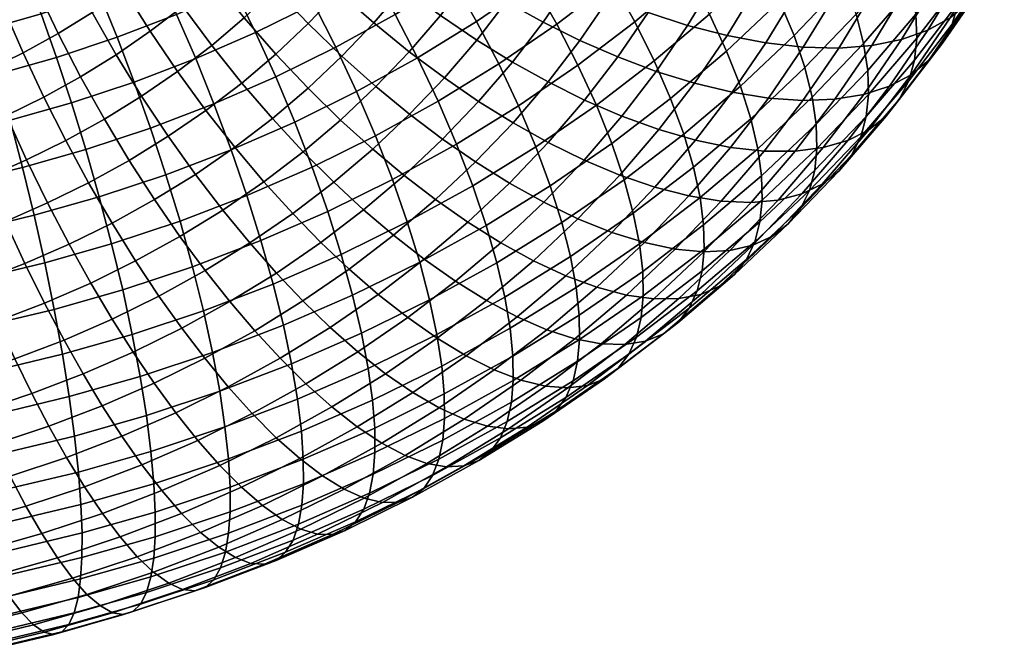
# Model space of a CAD drawing. Extents: x -120 to 2831, y -92 to 75.
# Tile 192 of 256: x 1906 to 1952, y -89 to -59. Entities that reach past the tile are written whole.
import ezdxf

# ---------------------------------------------------------------- set-up
doc = ezdxf.new("R2010")
doc.units = 0
doc.layers.add('GLASS', color=18, linetype='CONTINUOUS')

msp = doc.modelspace()

# ---------------------------------------------------------------- meshes
at = {"layer": 'GLASS'}
mesh = msp.add_polyface(dxfattribs=at)
corners = [(1908.945, -51.374, 52.954), (1910.165, -50.339, 52.277), (1911.13, -52.135, 51.18), (1909.86, -53.211, 51.884), (1908.178, -49.608, 54.194), (1909.356, -48.609, 53.54), (1908.526, -54.23, 52.553), (1910.912, -55.092, 51.007), (1909.518, -56.157, 51.706), (1907.663, -52.353, 53.597), (1906.94, -50.554, 54.815), (1908.061, -57.158, 52.366), (1910.625, -58.102, 51.069), (1909.099, -59.151, 51.76), (1907.131, -55.189, 53.186), (1906.323, -53.275, 54.204), (1905.645, -51.444, 55.402), (1905.105, -49.722, 56.752), (1906.362, -48.857, 56.182), (1907.51, -60.132, 52.41), (1910.226, -61.135, 51.377), (1908.56, -62.164, 52.058), (1906.544, -58.095, 52.986), (1905.679, -56.086, 53.78), (1904.927, -54.136, 54.775), (1904.297, -52.276, 55.953), (1903.795, -50.53, 57.288), (1903.422, -48.918, 58.751), (1904.702, -48.128, 58.228), (1904.971, -58.963, 53.565), (1905.863, -61.041, 53.016), (1904.173, -56.917, 54.334), (1903.479, -54.935, 55.308), (1902.9, -53.048, 56.467), (1902.438, -51.279, 57.787), (1903.381, -59.745, 54.09), (1904.198, -61.86, 53.566), (1902.65, -57.666, 54.836), (1902.016, -55.655, 55.791), (1908.529, -50.601, 93.533), (1910.785, -49.617, 92.869), (1909.771, -48.23, 91.677), (1907.607, -49.173, 92.314), (1909.425, -52.093, 94.565), (1911.772, -51.071, 93.874), (1906.215, -51.486, 94.137), (1905.388, -50.022, 92.893), (1907.019, -53.014, 95.193), (1907.82, -54.639, 96.095), (1910.319, -53.683, 95.443), (1908.638, -56.407, 96.858), (1911.232, -55.414, 96.181), (1903.12, -50.775, 93.413), (1904.548, -48.65, 91.461), (1902.378, -49.37, 91.958), (1903.85, -52.271, 94.679), (1904.56, -53.83, 95.756), (1905.266, -55.487, 96.68), (1905.986, -57.287, 97.465), (1906.712, -59.218, 98.086), (1909.462, -58.305, 97.456), (1907.432, -61.26, 98.519), (1910.28, -60.315, 97.867), (1902.154, -54.514, 96.235), (1901.538, -52.928, 95.139), (1902.768, -56.196, 97.177), (1903.394, -58.023, 97.98), (1904.023, -59.981, 98.621), (1904.648, -62.051, 99.073)]
mesh.append_faces([[corners[k] for k in face] for face in [(0, 1, 2, 3), (4, 5, 1, 0), (6, 3, 7, 8), (9, 0, 3, 6), (10, 4, 0, 9), (11, 8, 12, 13), (14, 6, 8, 11), (15, 9, 6, 14), (16, 10, 9, 15), (17, 18, 10, 16), (19, 13, 20, 21), (22, 11, 13, 19), (23, 14, 11, 22), (24, 15, 14, 23), (25, 16, 15, 24), (26, 17, 16, 25), (27, 28, 17, 26), (29, 22, 19, 30), (31, 23, 22, 29), (32, 24, 23, 31), (33, 25, 24, 32), (34, 26, 25, 33), (35, 29, 30, 36), (37, 31, 29, 35), (38, 32, 31, 37), (39, 40, 41, 42), (43, 44, 40, 39), (45, 39, 42, 46), (47, 43, 39, 45), (48, 49, 43, 47), (50, 51, 49, 48), (52, 46, 53, 54), (55, 45, 46, 52), (56, 47, 45, 55), (57, 48, 47, 56), (58, 50, 48, 57), (59, 60, 50, 58), (61, 62, 60, 59), (63, 56, 55, 64), (65, 57, 56, 63), (66, 58, 57, 65), (67, 59, 58, 66), (68, 61, 59, 67)]])
mesh = msp.add_polyface(dxfattribs=at)
corners = [(1917.488, -54.977, 47.349), (1918.7, -53.565, 46.435), (1920.315, -55.137, 46.03), (1919.044, -56.619, 46.99), (1916.023, -53.279, 47.92), (1917.178, -51.933, 47.048), (1916.192, -56.334, 48.23), (1917.683, -58.042, 47.915), (1914.786, -54.573, 48.76), (1913.492, -52.786, 49.501), (1914.673, -51.551, 48.699), (1916.237, -59.404, 48.802), (1919.235, -59.674, 47.809), (1917.719, -61.102, 48.74), (1914.813, -57.631, 49.076), (1913.472, -55.81, 49.567), (1912.238, -53.968, 50.271), (1917.554, -64.128, 49.811), (1919.232, -62.705, 48.88), (1920.754, -64.194, 49.207), (1919, -65.682, 50.18), (1916.116, -62.461, 49.629), (1914.709, -60.7, 49.649), (1913.357, -58.866, 49.884), (1912.084, -56.987, 50.337), (1910.912, -55.092, 51.007), (1909.86, -53.211, 51.884), (1911.13, -52.135, 51.18), (1914.433, -63.747, 50.473), (1915.791, -65.475, 50.695), (1913.104, -61.926, 50.455), (1911.827, -60.035, 50.651), (1910.625, -58.102, 51.069), (1909.518, -56.157, 51.706), (1911.424, -63.081, 51.216), (1912.672, -64.958, 51.271), (1910.226, -61.135, 51.377), (1909.099, -59.151, 51.76), (1909.676, -64.16, 51.931), (1910.838, -66.089, 52.021), (1917.326, -54.878, 95.14), (1919.849, -53.485, 94.212), (1918.654, -51.759, 93.729), (1916.221, -53.102, 94.624), (1913.762, -54.312, 95.436), (1915.126, -51.455, 93.943), (1912.756, -52.621, 94.725), (1914.776, -56.132, 95.981), (1915.783, -58.065, 96.34), (1918.425, -56.766, 95.469), (1916.768, -60.087, 96.492), (1919.499, -58.744, 95.591), (1917.713, -62.172, 96.424), (1920.53, -60.787, 95.495), (1911.232, -55.414, 96.181), (1910.319, -53.683, 95.443), (1912.152, -57.276, 96.754), (1913.066, -59.249, 97.14), (1913.959, -61.311, 97.319), (1914.815, -63.435, 97.278), (1915.62, -65.588, 97.007), (1918.601, -64.289, 96.129), (1909.462, -58.305, 97.456), (1908.638, -56.407, 96.858), (1910.28, -60.315, 97.867), (1911.079, -62.413, 98.071), (1911.845, -64.572, 98.053), (1912.564, -66.757, 97.804)]
mesh.append_faces([[corners[k] for k in face] for face in [(0, 1, 2, 3), (4, 5, 1, 0), (6, 0, 3, 7), (8, 4, 0, 6), (9, 10, 4, 8), (11, 7, 12, 13), (14, 6, 7, 11), (15, 8, 6, 14), (16, 9, 8, 15), (17, 18, 19, 20), (21, 13, 18, 17), (22, 11, 13, 21), (23, 14, 11, 22), (24, 15, 14, 23), (25, 16, 15, 24), (26, 27, 16, 25), (28, 21, 17, 29), (30, 22, 21, 28), (31, 23, 22, 30), (32, 24, 23, 31), (33, 25, 24, 32), (34, 30, 28, 35), (36, 31, 30, 34), (37, 32, 31, 36), (38, 34, 35, 39), (40, 41, 42, 43), (44, 43, 45, 46), (47, 40, 43, 44), (48, 49, 40, 47), (50, 51, 49, 48), (52, 53, 51, 50), (54, 44, 46, 55), (56, 47, 44, 54), (57, 48, 47, 56), (58, 50, 48, 57), (59, 52, 50, 58), (60, 61, 52, 59), (62, 56, 54, 63), (64, 57, 56, 62), (65, 58, 57, 64), (66, 59, 58, 65), (67, 60, 59, 66)]])
mesh = msp.add_polyface(dxfattribs=at)
corners = [(1926.146, -54.664, 43.672), (1927.209, -52.911, 42.545), (1929.092, -53.957, 42.585), (1927.98, -55.789, 43.763), (1924.32, -53.425, 43.767), (1925.335, -51.751, 42.691), (1926.76, -57.57, 44.911), (1929.797, -56.793, 44.024), (1928.524, -58.651, 45.221), (1924.978, -56.368, 44.77), (1923.205, -55.052, 44.815), (1921.469, -53.634, 45.059), (1922.532, -52.082, 44.059), (1927.142, -60.451, 46.384), (1930.248, -59.605, 45.682), (1928.811, -61.477, 46.891), (1925.434, -59.296, 46.025), (1923.71, -58.019, 45.836), (1921.995, -56.628, 45.834), (1920.315, -55.137, 46.03), (1918.7, -53.565, 46.435), (1919.8, -52.132, 45.509), (1925.62, -62.224, 47.532), (1927.228, -63.322, 48.086), (1923.975, -60.997, 47.127), (1922.314, -59.646, 46.89), (1920.661, -58.182, 46.84), (1919.044, -56.619, 46.99), (1923.992, -63.928, 48.639), (1925.534, -65.094, 49.237), (1922.414, -62.631, 48.189), (1920.82, -61.209, 47.906), (1919.235, -59.674, 47.809), (1917.683, -58.042, 47.915), (1925.534, -65.094, 49.237), (1927.228, -63.322, 48.086), (1928.839, -64.322, 48.793), (1927.08, -66.162, 49.988), (1920.754, -64.194, 49.207), (1922.261, -65.558, 49.701), (1919.232, -62.705, 48.88), (1917.719, -61.102, 48.74), (1924.805, -55.645, 93.532), (1927.307, -53.925, 92.398), (1925.978, -52.104, 92.379), (1923.558, -53.768, 93.477), (1926.003, -57.59, 93.371), (1928.584, -55.816, 92.201), (1927.13, -59.575, 92.987), (1929.786, -57.749, 91.784), (1921.038, -55.323, 94.507), (1922.283, -51.983, 93.217), (1919.849, -53.485, 94.212), (1922.2, -57.253, 94.598), (1923.316, -59.249, 94.47), (1924.366, -61.281, 94.118), (1925.332, -63.318, 93.542), (1928.168, -61.567, 92.382), (1926.197, -65.327, 92.749), (1929.098, -63.536, 91.562), (1918.425, -56.766, 95.469), (1917.326, -54.878, 95.14), (1919.499, -58.744, 95.591), (1920.53, -60.787, 95.495), (1921.5, -62.864, 95.173), (1922.391, -64.941, 94.624), (1923.19, -66.987, 93.855), (1918.601, -64.289, 96.129), (1917.713, -62.172, 96.424), (1919.418, -66.404, 95.605)]
mesh.append_faces([[corners[k] for k in face] for face in [(0, 1, 2, 3), (4, 5, 1, 0), (6, 3, 7, 8), (9, 0, 3, 6), (10, 4, 0, 9), (11, 12, 4, 10), (13, 8, 14, 15), (16, 6, 8, 13), (17, 9, 6, 16), (18, 10, 9, 17), (19, 11, 10, 18), (20, 21, 11, 19), (22, 13, 15, 23), (24, 16, 13, 22), (25, 17, 16, 24), (26, 18, 17, 25), (27, 19, 18, 26), (28, 22, 23, 29), (30, 24, 22, 28), (31, 25, 24, 30), (32, 26, 25, 31), (33, 27, 26, 32), (34, 35, 36, 37), (38, 30, 28, 39), (40, 31, 30, 38), (41, 32, 31, 40), (42, 43, 44, 45), (46, 47, 43, 42), (48, 49, 47, 46), (50, 45, 51, 52), (53, 42, 45, 50), (54, 46, 42, 53), (55, 48, 46, 54), (56, 57, 48, 55), (58, 59, 57, 56), (60, 50, 52, 61), (62, 53, 50, 60), (63, 54, 53, 62), (64, 55, 54, 63), (65, 56, 55, 64), (66, 58, 56, 65), (67, 64, 63, 68), (69, 65, 64, 67)]])
mesh = msp.add_polyface(dxfattribs=at)
corners = [(1949.336, -59.402, 59.566), (1951.001, -56.659, 57.803), (1951.877, -55.912, 59.741), (1950.191, -58.691, 61.527), (1948.289, -59.983, 57.614), (1949.928, -57.283, 55.878), (1947.059, -60.419, 55.702), (1948.666, -57.771, 54), (1945.662, -60.7, 53.864), (1947.233, -58.111, 52.199), (1944.117, -60.821, 52.127), (1945.649, -58.297, 50.505), (1942.452, -60.78, 50.521), (1943.94, -58.327, 48.944), (1940.694, -60.582, 49.066), (1942.137, -58.204, 47.537), (1938.876, -60.236, 47.779), (1940.272, -57.936, 46.3), (1937.026, -59.756, 46.671), (1938.374, -57.535, 45.243), (1949.438, -59.698, 67.13), (1951.318, -56.952, 65.361), (1951.603, -55.963, 67.182), (1949.715, -58.72, 68.958), (1948.982, -60.596, 65.226), (1950.851, -57.868, 63.468), (1948.34, -61.393, 63.268), (1947.509, -62.069, 61.285), (1946.491, -62.607, 59.305), (1945.296, -62.994, 57.361), (1943.937, -63.217, 55.485), (1942.436, -63.274, 53.708), (1940.818, -63.165, 52.057), (1939.111, -62.894, 50.555), (1937.344, -62.473, 49.22), (1947.731, -59.234, 74.103), (1949.782, -56.563, 72.377), (1949.573, -55.329, 74.054), (1947.53, -57.99, 75.773), (1947.772, -60.356, 72.419), (1949.826, -57.682, 70.692), (1947.664, -61.391, 70.683), (1947.394, -62.359, 68.849), (1946.952, -63.239, 66.933), (1946.33, -64.011, 64.959), (1945.524, -64.654, 62.954), (1944.538, -65.151, 60.948), (1945.28, -60.612, 77.471), (1947.157, -56.633, 77.404), (1944.923, -59.238, 79.091), (1945.473, -61.866, 75.807), (1945.511, -62.991, 74.126), (1945.406, -64.023, 72.388), (1945.145, -64.981, 70.547), (1942.022, -60.232, 82.247), (1944.391, -57.753, 80.637), (1943.682, -56.174, 82.081), (1941.343, -58.621, 83.671), (1942.531, -61.74, 80.716), (1942.873, -63.131, 79.108), (1943.056, -64.394, 77.45), (1943.092, -65.523, 75.771), (1938.858, -60.961, 85.196), (1940.495, -56.928, 84.959), (1938.049, -59.231, 86.46), (1939.505, -62.602, 83.792), (1939.989, -64.134, 82.276), (1940.314, -65.541, 80.678), (1936.845, -64.858, 85.268), (1936.231, -63.189, 86.653)]
mesh.append_faces([[corners[k] for k in face] for face in [(0, 1, 2, 3), (4, 5, 1, 0), (6, 7, 5, 4), (8, 9, 7, 6), (10, 11, 9, 8), (12, 13, 11, 10), (14, 15, 13, 12), (16, 17, 15, 14), (18, 19, 17, 16), (20, 21, 22, 23), (24, 25, 21, 20), (26, 3, 25, 24), (27, 0, 3, 26), (28, 4, 0, 27), (29, 6, 4, 28), (30, 8, 6, 29), (31, 10, 8, 30), (32, 12, 10, 31), (33, 14, 12, 32), (34, 16, 14, 33), (35, 36, 37, 38), (39, 40, 36, 35), (41, 23, 40, 39), (42, 20, 23, 41), (43, 24, 20, 42), (44, 26, 24, 43), (45, 27, 26, 44), (46, 28, 27, 45), (47, 38, 48, 49), (50, 35, 38, 47), (51, 39, 35, 50), (52, 41, 39, 51), (53, 42, 41, 52), (54, 55, 56, 57), (58, 49, 55, 54), (59, 47, 49, 58), (60, 50, 47, 59), (61, 51, 50, 60), (62, 57, 63, 64), (65, 54, 57, 62), (66, 58, 54, 65), (67, 59, 58, 66), (68, 65, 62, 69)]])
mesh = msp.add_polyface(dxfattribs=at)
corners = [(1935.176, -59.157, 45.746), (1936.475, -57.015, 44.37), (1938.374, -57.535, 45.243), (1937.026, -59.756, 46.671), (1933.35, -58.456, 45.004), (1934.602, -56.393, 43.677), (1928.524, -58.651, 45.221), (1929.797, -56.793, 44.024), (1931.572, -57.673, 44.437), (1930.248, -59.605, 45.682), (1935.547, -61.916, 48.063), (1938.876, -60.236, 47.779), (1937.344, -62.473, 49.22), (1933.749, -61.239, 47.088), (1931.975, -60.462, 46.296), (1930.248, -59.605, 45.682), (1931.572, -57.673, 44.437), (1933.94, -64.008, 49.414), (1935.679, -64.64, 50.62), (1932.199, -63.257, 48.392), (1930.482, -62.406, 47.552), (1928.811, -61.477, 46.891), (1933.847, -66.776, 52.003), (1937.39, -65.134, 52.003), (1935.496, -67.342, 53.433), (1932.171, -66.07, 50.75), (1930.493, -65.245, 49.68), (1928.839, -64.322, 48.793), (1927.228, -63.322, 48.086), (1934.999, -69.941, 56.446), (1937.09, -67.753, 55.025), (1938.6, -67.995, 56.762), (1936.449, -70.246, 58.224), (1933.469, -69.463, 54.81), (1931.886, -68.828, 53.336), (1930.277, -68.052, 52.037), (1928.667, -67.156, 50.921), (1927.08, -66.162, 49.988), (1929.802, -70.79, 54.615), (1931.314, -71.492, 56.133), (1928.265, -69.947, 53.272), (1934.549, -59.586, 88.963), (1937.084, -57.436, 87.557), (1935.976, -55.602, 88.465), (1933.498, -57.705, 89.84), (1935.464, -61.423, 87.893), (1938.049, -59.231, 86.46), (1936.231, -63.189, 86.653), (1938.858, -60.961, 85.196), (1930.892, -59.695, 91.147), (1932.325, -55.809, 90.51), (1929.786, -57.749, 91.784), (1931.885, -61.621, 90.299), (1932.748, -63.498, 89.256), (1933.471, -65.297, 88.038), (1934.049, -66.994, 86.67), (1936.845, -64.858, 85.268), (1934.48, -68.568, 85.182), (1937.303, -66.412, 83.766), (1934.768, -70.005, 83.603), (1937.61, -67.834, 82.178), (1934.92, -71.294, 81.963), (1937.773, -69.115, 80.532), (1928.168, -61.567, 92.382), (1927.13, -59.575, 92.987), (1929.098, -63.536, 91.562), (1929.907, -65.451, 90.543), (1930.584, -67.282, 89.346), (1931.125, -69.004, 87.995), (1931.528, -70.598, 86.52), (1927.579, -69.137, 90.575), (1926.949, -67.276, 91.753), (1928.081, -70.883, 89.24)]
mesh.append_faces([[corners[k] for k in face] for face in [(0, 1, 2, 3), (4, 5, 1, 0), (6, 7, 8, 9), (10, 3, 11, 12), (13, 0, 3, 10), (14, 4, 0, 13), (15, 16, 4, 14), (17, 10, 12, 18), (19, 13, 10, 17), (20, 14, 13, 19), (21, 15, 14, 20), (22, 18, 23, 24), (25, 17, 18, 22), (26, 19, 17, 25), (27, 20, 19, 26), (28, 21, 20, 27), (29, 30, 31, 32), (33, 24, 30, 29), (34, 22, 24, 33), (35, 25, 22, 34), (36, 26, 25, 35), (37, 27, 26, 36), (38, 34, 33, 39), (40, 35, 34, 38), (41, 42, 43, 44), (45, 46, 42, 41), (47, 48, 46, 45), (49, 44, 50, 51), (52, 41, 44, 49), (53, 45, 41, 52), (54, 47, 45, 53), (55, 56, 47, 54), (57, 58, 56, 55), (59, 60, 58, 57), (61, 62, 60, 59), (63, 49, 51, 64), (65, 52, 49, 63), (66, 53, 52, 65), (67, 54, 53, 66), (68, 55, 54, 67), (69, 57, 55, 68), (70, 67, 66, 71), (72, 68, 67, 70)]])
mesh = msp.add_polyface(dxfattribs=at)
corners = [(1908.56, -62.164, 52.058), (1910.226, -61.135, 51.377), (1911.424, -63.081, 51.216), (1909.676, -64.16, 51.931), (1907.864, -65.16, 52.598), (1910.838, -66.089, 52.021), (1908.938, -67.139, 52.72), (1906.833, -63.118, 52.694), (1905.863, -61.041, 53.016), (1907.51, -60.132, 52.41), (1907.016, -68.084, 53.354), (1910.036, -69.027, 53.049), (1908.023, -70.016, 53.713), (1906.031, -66.062, 53.202), (1905.086, -63.977, 53.27), (1904.198, -61.86, 53.566), (1905.039, -68.945, 53.937), (1905.953, -70.919, 54.323), (1904.146, -66.883, 53.757), (1903.29, -64.759, 53.799), (1902.484, -62.607, 54.07), (1901.745, -60.458, 54.572), (1903.381, -59.745, 54.09), (1902.214, -67.622, 54.262), (1903.012, -69.721, 54.466), (1901.448, -65.464, 54.28), (1900.728, -63.279, 54.528), (1900.068, -61.1, 55.009), (1900.238, -68.278, 54.714), (1900.941, -70.408, 54.94), (1899.565, -66.089, 54.711), (1898.933, -63.874, 54.94), (1898.354, -61.669, 55.402), (1908.135, -63.39, 98.745), (1911.079, -62.413, 98.071), (1910.28, -60.315, 97.867), (1907.432, -61.26, 98.519), (1908.808, -65.579, 98.748), (1911.845, -64.572, 98.053), (1898.306, -68.827, 55.098), (1898.915, -70.984, 55.343), (1897.724, -66.612, 55.077), (1897.178, -64.373, 55.289), (1896.678, -62.145, 55.735), (1905.256, -64.208, 99.318), (1904.648, -62.051, 99.073), (1905.839, -66.423, 99.339), (1906.385, -68.662, 99.127), (1909.44, -67.794, 98.52), (1906.885, -70.89, 98.681), (1910.019, -70, 98.058), (1896.344, -69.295, 55.432), (1896.858, -71.475, 55.693), (1901.82, -62.727, 99.555), (1904.023, -59.981, 98.621), (1901.292, -60.634, 99.086), (1902.333, -64.906, 99.815), (1902.823, -67.143, 99.852), (1903.283, -69.403, 99.655), (1898.955, -63.285, 99.963), (1898.526, -61.173, 99.48), (1899.371, -65.484, 100.238), (1899.769, -67.739, 100.288), (1900.14, -70.016, 100.104), (1896.378, -65.939, 100.584), (1896.06, -63.726, 100.298), (1896.682, -68.208, 100.645), (1896.964, -70.499, 100.471)]
mesh.append_faces([[corners[k] for k in face] for face in [(0, 1, 2, 3), (4, 3, 5, 6), (7, 0, 3, 4), (8, 9, 0, 7), (10, 6, 11, 12), (13, 4, 6, 10), (14, 7, 4, 13), (15, 8, 7, 14), (16, 10, 12, 17), (18, 13, 10, 16), (19, 14, 13, 18), (20, 15, 14, 19), (21, 22, 15, 20), (23, 18, 16, 24), (25, 19, 18, 23), (26, 20, 19, 25), (27, 21, 20, 26), (28, 23, 24, 29), (30, 25, 23, 28), (31, 26, 25, 30), (32, 27, 26, 31), (33, 34, 35, 36), (37, 38, 34, 33), (39, 28, 29, 40), (41, 30, 28, 39), (42, 31, 30, 41), (43, 32, 31, 42), (44, 33, 36, 45), (46, 37, 33, 44), (47, 48, 37, 46), (49, 50, 48, 47), (51, 39, 40, 52), (53, 45, 54, 55), (56, 44, 45, 53), (57, 46, 44, 56), (58, 47, 46, 57), (59, 53, 55, 60), (61, 56, 53, 59), (62, 57, 56, 61), (63, 58, 57, 62), (64, 61, 59, 65), (66, 62, 61, 64), (67, 63, 62, 66)]])
mesh = msp.add_polyface(dxfattribs=at)
corners = [(1943.38, -65.488, 58.973), (1945.296, -62.994, 57.361), (1946.491, -62.607, 59.305), (1944.538, -65.151, 60.948), (1942.064, -65.657, 57.061), (1943.937, -63.217, 55.485), (1940.61, -65.652, 55.244), (1942.436, -63.274, 53.708), (1939.043, -65.476, 53.55), (1940.818, -63.165, 52.057), (1937.39, -65.134, 52.003), (1939.111, -62.894, 50.555), (1935.679, -64.64, 50.62), (1937.344, -62.473, 49.22), (1944.718, -65.844, 68.62), (1946.952, -63.239, 66.933), (1947.394, -62.359, 68.849), (1945.145, -64.981, 70.547), (1944.117, -66.59, 66.63), (1946.33, -64.011, 64.959), (1943.339, -67.201, 64.604), (1945.524, -64.654, 62.954), (1942.388, -67.657, 62.571), (1941.271, -67.947, 60.565), (1940.002, -68.06, 58.618), (1938.6, -67.995, 56.762), (1937.09, -67.753, 55.025), (1935.496, -67.342, 53.433), (1942.989, -66.551, 74.031), (1945.406, -64.023, 72.388), (1945.511, -62.991, 74.126), (1943.092, -65.523, 75.771), (1942.737, -67.5, 72.183), (1942.326, -68.346, 70.246), (1941.748, -69.069, 68.24), (1941.001, -69.647, 66.193), (1940.087, -70.065, 64.135), (1939.013, -70.308, 62.099), (1937.795, -70.369, 60.118), (1936.449, -70.246, 58.224), (1940.487, -66.813, 79.026), (1943.056, -64.394, 77.45), (1942.873, -63.131, 79.108), (1940.314, -65.541, 80.678), (1940.52, -67.945, 77.349), (1940.42, -68.97, 75.607), (1940.178, -69.909, 73.754), (1939.784, -70.74, 71.806), (1939.23, -71.439, 69.785), (1938.515, -71.988, 67.718), (1937.64, -72.368, 65.636), (1936.614, -72.568, 63.572), (1937.303, -66.412, 83.766), (1939.989, -64.134, 82.276), (1939.505, -62.602, 83.792), (1936.845, -64.858, 85.268), (1937.61, -67.834, 82.178), (1937.773, -69.115, 80.532), (1937.802, -70.249, 78.856), (1937.706, -71.272, 77.113), (1937.474, -72.202, 75.253), (1937.098, -73.018, 73.295), (1936.57, -73.696, 71.261), (1935.889, -74.215, 69.175)]
mesh.append_faces([[corners[k] for k in face] for face in [(0, 1, 2, 3), (4, 5, 1, 0), (6, 7, 5, 4), (8, 9, 7, 6), (10, 11, 9, 8), (12, 13, 11, 10), (14, 15, 16, 17), (18, 19, 15, 14), (20, 21, 19, 18), (22, 3, 21, 20), (23, 0, 3, 22), (24, 4, 0, 23), (25, 6, 4, 24), (26, 8, 6, 25), (27, 10, 8, 26), (28, 29, 30, 31), (32, 17, 29, 28), (33, 14, 17, 32), (34, 18, 14, 33), (35, 20, 18, 34), (36, 22, 20, 35), (37, 23, 22, 36), (38, 24, 23, 37), (39, 25, 24, 38), (40, 41, 42, 43), (44, 31, 41, 40), (45, 28, 31, 44), (46, 32, 28, 45), (47, 33, 32, 46), (48, 34, 33, 47), (49, 35, 34, 48), (50, 36, 35, 49), (51, 37, 36, 50), (52, 53, 54, 55), (56, 43, 53, 52), (57, 40, 43, 56), (58, 44, 40, 57), (59, 45, 44, 58), (60, 46, 45, 59), (61, 47, 46, 60), (62, 48, 47, 61), (63, 49, 48, 62)]])
mesh = msp.add_polyface(dxfattribs=at)
corners = [(1922.261, -65.558, 49.701), (1923.992, -63.928, 48.639), (1925.534, -65.094, 49.237), (1923.734, -66.789, 50.342), (1926.727, -68.983, 52.111), (1928.667, -67.156, 50.921), (1930.277, -68.052, 52.037), (1928.265, -69.947, 53.272), (1925.21, -67.923, 51.136), (1927.08, -66.162, 49.988), (1923.734, -66.789, 50.342), (1925.534, -65.094, 49.237), (1920.432, -67.109, 50.716), (1921.832, -68.402, 51.397), (1919, -65.682, 50.18), (1920.754, -64.194, 49.207), (1926.138, -71.75, 54.452), (1929.802, -70.79, 54.615), (1927.599, -72.658, 55.837), (1924.676, -70.722, 53.249), (1923.235, -69.598, 52.231), (1921.832, -68.402, 51.397), (1918.51, -68.578, 51.68), (1919.833, -69.93, 52.399), (1926.645, -75.251, 58.596), (1929.037, -73.423, 57.395), (1930.428, -74.025, 59.113), (1927.96, -75.91, 60.351), (1925.285, -74.426, 56.998), (1923.903, -73.457, 55.573), (1922.521, -72.369, 54.33), (1921.159, -71.184, 53.273), (1919.833, -69.93, 52.399), (1925.379, -77.685, 61.52), (1929.207, -76.388, 62.241), (1926.552, -78.213, 63.444), (1924.142, -76.971, 59.73), (1922.864, -76.09, 58.095), (1921.566, -75.064, 56.632), (1920.267, -73.918, 55.351), (1918.987, -72.677, 54.257), (1926.949, -67.276, 91.753), (1929.907, -65.451, 90.543), (1929.098, -63.536, 91.562), (1926.197, -65.327, 92.749), (1920.344, -77.645, 59.125), (1921.537, -78.579, 60.795), (1919.132, -76.566, 57.627), (1923.883, -68.969, 92.881), (1923.19, -66.987, 93.855), (1924.463, -70.857, 91.722), (1927.579, -69.137, 90.575), (1924.925, -72.625, 90.402), (1928.081, -70.883, 89.24), (1925.268, -74.254, 88.95), (1928.454, -72.495, 87.777), (1925.494, -75.728, 87.396), (1928.702, -73.957, 86.215), (1925.611, -77.039, 85.77), (1928.831, -75.261, 84.585), (1925.626, -78.183, 84.1), (1928.85, -76.403, 82.914), (1920.149, -68.483, 94.858), (1922.391, -64.941, 94.624), (1919.418, -66.404, 95.605), (1920.783, -70.494, 93.904), (1921.312, -72.406, 92.761), (1921.734, -74.195, 91.454), (1922.046, -75.839, 90.012), (1922.251, -77.323, 88.466), (1922.355, -78.64, 86.844), (1918.451, -75.625, 92.421), (1918.072, -73.818, 93.715), (1918.732, -77.283, 90.988), (1918.915, -78.777, 89.448)]
mesh.append_faces([[corners[k] for k in face] for face in [(0, 1, 2, 3), (4, 5, 6, 7), (8, 9, 5, 4), (10, 11, 9, 8), (12, 0, 3, 13), (14, 15, 0, 12), (16, 7, 17, 18), (19, 4, 7, 16), (20, 8, 4, 19), (21, 10, 8, 20), (22, 12, 13, 23), (24, 25, 26, 27), (28, 18, 25, 24), (29, 16, 18, 28), (30, 19, 16, 29), (31, 20, 19, 30), (32, 21, 20, 31), (33, 27, 34, 35), (36, 24, 27, 33), (37, 28, 24, 36), (38, 29, 28, 37), (39, 30, 29, 38), (40, 31, 30, 39), (41, 42, 43, 44), (45, 37, 36, 46), (47, 38, 37, 45), (48, 41, 44, 49), (50, 51, 41, 48), (52, 53, 51, 50), (54, 55, 53, 52), (56, 57, 55, 54), (58, 59, 57, 56), (60, 61, 59, 58), (62, 49, 63, 64), (65, 48, 49, 62), (66, 50, 48, 65), (67, 52, 50, 66), (68, 54, 52, 67), (69, 56, 54, 68), (70, 58, 56, 69), (71, 67, 66, 72), (73, 68, 67, 71), (74, 69, 68, 73)]])
mesh = msp.add_polyface(dxfattribs=at)
corners = [(1917.156, -67.09, 51.104), (1919, -65.682, 50.18), (1920.432, -67.109, 50.716), (1918.51, -68.578, 51.68), (1915.791, -65.475, 50.695), (1917.554, -64.128, 49.811), (1916.499, -69.959, 52.591), (1919.833, -69.93, 52.399), (1917.742, -71.367, 53.347), (1915.229, -68.415, 51.978), (1913.947, -66.743, 51.531), (1912.672, -64.958, 51.271), (1914.433, -63.747, 50.473), (1917.742, -71.367, 53.347), (1919.833, -69.93, 52.399), (1921.159, -71.184, 53.273), (1918.987, -72.677, 54.257), (1914.406, -71.251, 53.447), (1915.565, -72.71, 54.237), (1913.222, -69.653, 52.799), (1912.027, -67.928, 52.317), (1910.838, -66.089, 52.021), (1917.921, -75.366, 56.311), (1920.267, -73.918, 55.351), (1921.566, -75.064, 56.632), (1919.132, -76.566, 57.627), (1916.727, -74.072, 55.181), (1915.565, -72.71, 54.237), (1912.236, -72.449, 54.246), (1913.308, -73.956, 55.068), (1911.141, -70.802, 53.565), (1910.036, -69.027, 53.049), (1908.938, -67.139, 52.72), (1915.488, -76.709, 57.206), (1916.609, -77.959, 58.555), (1914.383, -75.366, 56.044), (1913.308, -73.956, 55.068), (1910.043, -73.528, 54.969), (1911.026, -75.078, 55.82), (1909.037, -71.837, 54.259), (1912.013, -76.531, 56.825), (1913.028, -77.919, 58.017), (1911.026, -75.078, 55.82), (1916.36, -67.736, 96.505), (1919.418, -66.404, 95.605), (1918.601, -64.289, 96.129), (1915.62, -65.588, 97.007), (1917.021, -69.846, 95.78), (1920.149, -68.483, 94.858), (1917.594, -71.883, 94.843), (1920.783, -70.494, 93.904), (1918.072, -73.818, 93.715), (1921.312, -72.406, 92.761), (1908.679, -76.101, 56.512), (1909.576, -77.593, 57.543), (1913.224, -68.936, 97.324), (1912.564, -66.757, 97.804), (1913.814, -71.073, 96.617), (1914.324, -73.134, 95.696), (1914.75, -75.09, 94.582), (1915.086, -76.912, 93.299), (1918.451, -75.625, 92.421), (1915.334, -78.583, 91.875), (1918.732, -77.283, 90.988), (1909.44, -67.794, 98.52), (1911.845, -64.572, 98.053), (1908.808, -65.579, 98.748), (1910.019, -70, 98.058), (1910.536, -72.161, 97.367), (1910.983, -74.243, 96.462), (1911.354, -76.217, 95.36), (1911.647, -78.054, 94.087)]
mesh.append_faces([[corners[k] for k in face] for face in [(0, 1, 2, 3), (4, 5, 1, 0), (6, 3, 7, 8), (9, 0, 3, 6), (10, 4, 0, 9), (11, 12, 4, 10), (13, 14, 15, 16), (17, 6, 8, 18), (19, 9, 6, 17), (20, 10, 9, 19), (21, 11, 10, 20), (22, 23, 24, 25), (26, 16, 23, 22), (27, 13, 16, 26), (28, 17, 18, 29), (30, 19, 17, 28), (31, 20, 19, 30), (32, 21, 20, 31), (33, 22, 25, 34), (35, 26, 22, 33), (36, 27, 26, 35), (37, 28, 29, 38), (39, 30, 28, 37), (40, 35, 33, 41), (42, 36, 35, 40), (43, 44, 45, 46), (47, 48, 44, 43), (49, 50, 48, 47), (51, 52, 50, 49), (53, 42, 40, 54), (55, 43, 46, 56), (57, 47, 43, 55), (58, 49, 47, 57), (59, 51, 49, 58), (60, 61, 51, 59), (62, 63, 61, 60), (64, 56, 65, 66), (67, 55, 56, 64), (68, 57, 55, 67), (69, 58, 57, 68), (70, 59, 58, 69), (71, 60, 59, 70)]])
mesh = msp.add_polyface(dxfattribs=at)
corners = [(1908.023, -70.016, 53.713), (1910.036, -69.027, 53.049), (1911.141, -70.802, 53.565), (1909.037, -71.837, 54.259), (1907.786, -74.511, 55.634), (1910.043, -73.528, 54.969), (1911.026, -75.078, 55.82), (1908.679, -76.101, 56.512), (1906.873, -72.78, 54.896), (1905.953, -70.919, 54.323), (1905.472, -75.397, 56.238), (1906.273, -77.022, 57.14), (1904.655, -73.629, 55.475), (1903.831, -71.731, 54.877), (1903.012, -69.721, 54.466), (1905.039, -68.945, 53.937), (1907.077, -78.55, 58.195), (1909.576, -77.593, 57.543), (1910.498, -79.021, 58.763), (1907.904, -80.014, 59.44), (1906.273, -77.022, 57.14), (1908.679, -76.101, 56.512), (1903.108, -76.182, 56.779), (1903.814, -77.838, 57.703), (1902.387, -74.381, 55.994), (1901.661, -72.451, 55.373), (1900.941, -70.408, 54.94), (1903.814, -77.838, 57.703), (1904.523, -79.397, 58.78), (1900.795, -76.839, 57.239), (1901.408, -78.521, 58.181), (1900.169, -75.011, 56.435), (1899.539, -73.053, 55.795), (1898.915, -70.984, 55.343), (1907.331, -73.072, 98.004), (1910.536, -72.161, 97.367), (1910.019, -70, 98.058), (1906.885, -70.89, 98.681), (1907.715, -75.172, 97.111), (1910.983, -74.243, 96.462), (1908.033, -77.16, 96.02), (1911.354, -76.217, 95.36), (1908.283, -79.01, 94.756), (1911.647, -78.054, 94.087), (1901.408, -78.521, 58.181), (1902.025, -80.107, 59.277), (1898.446, -77.4, 57.639), (1898.966, -79.105, 58.597), (1897.917, -75.549, 56.819), (1897.385, -73.568, 56.162), (1896.858, -71.475, 55.693), (1903.702, -71.65, 99.223), (1906.385, -68.662, 99.127), (1903.283, -69.403, 99.655), (1904.075, -73.849, 98.559), (1904.396, -75.965, 97.676), (1904.66, -77.966, 96.595), (1904.867, -79.826, 95.337), (1896.067, -77.863, 57.978), (1896.491, -79.587, 58.95), (1900.478, -72.279, 99.683), (1900.14, -70.016, 100.104), (1900.777, -74.492, 99.029), (1901.033, -76.62, 98.156), (1901.243, -78.632, 97.082), (1897.219, -72.775, 100.059), (1896.964, -70.499, 100.471), (1897.445, -74.999, 99.414), (1897.636, -77.137, 98.549), (1897.791, -79.157, 97.481)]
mesh.append_faces([[corners[k] for k in face] for face in [(0, 1, 2, 3), (4, 5, 6, 7), (8, 3, 5, 4), (9, 0, 3, 8), (10, 4, 7, 11), (12, 8, 4, 10), (13, 9, 8, 12), (14, 15, 9, 13), (16, 17, 18, 19), (20, 21, 17, 16), (22, 10, 11, 23), (24, 12, 10, 22), (25, 13, 12, 24), (26, 14, 13, 25), (27, 20, 16, 28), (29, 22, 23, 30), (31, 24, 22, 29), (32, 25, 24, 31), (33, 26, 25, 32), (34, 35, 36, 37), (38, 39, 35, 34), (40, 41, 39, 38), (42, 43, 41, 40), (44, 27, 28, 45), (46, 29, 30, 47), (48, 31, 29, 46), (49, 32, 31, 48), (50, 33, 32, 49), (51, 37, 52, 53), (54, 34, 37, 51), (55, 38, 34, 54), (56, 40, 38, 55), (57, 42, 40, 56), (58, 46, 47, 59), (60, 51, 53, 61), (62, 54, 51, 60), (63, 55, 54, 62), (64, 56, 55, 63), (65, 60, 61, 66), (67, 62, 60, 65), (68, 63, 62, 67), (69, 64, 63, 68)]])
mesh = msp.add_polyface(dxfattribs=at)
corners = [(1935.449, -72.578, 61.558), (1937.795, -70.369, 60.118), (1939.013, -70.308, 62.099), (1936.614, -72.568, 63.572), (1934.162, -72.399, 59.627), (1936.449, -70.246, 58.224), (1932.776, -72.033, 57.81), (1934.999, -69.941, 56.446), (1931.314, -71.492, 56.133), (1933.469, -69.463, 54.81), (1935.056, -74.56, 67.07), (1937.64, -72.368, 65.636), (1938.515, -71.988, 67.718), (1935.889, -74.215, 69.175), (1934.079, -74.718, 64.978), (1932.97, -74.681, 62.932), (1931.746, -74.448, 60.967), (1930.428, -74.025, 59.113), (1929.037, -73.423, 57.395), (1927.599, -72.658, 55.837), (1929.802, -70.79, 54.615), (1934.946, -72.431, 80.289), (1937.802, -70.249, 78.856), (1937.773, -69.115, 80.532), (1934.92, -71.294, 81.963), (1934.853, -73.451, 78.543), (1937.706, -71.272, 77.113), (1934.632, -74.373, 76.679), (1937.474, -72.202, 75.253), (1934.275, -75.174, 74.711), (1937.098, -73.018, 73.295), (1933.774, -75.831, 72.663), (1936.57, -73.696, 71.261), (1933.128, -76.324, 70.56), (1932.339, -76.635, 68.432), (1931.415, -76.753, 66.314), (1930.365, -76.671, 64.239), (1929.207, -76.388, 62.241), (1927.96, -75.91, 60.351), (1931.796, -72.048, 84.95), (1934.768, -70.005, 83.603), (1934.48, -68.568, 85.182), (1931.528, -70.598, 86.52), (1931.937, -73.345, 83.315), (1931.959, -74.484, 81.643), (1931.87, -75.502, 79.895), (1931.66, -76.416, 78.026), (1931.322, -77.204, 76.049), (1930.85, -77.841, 73.988), (1930.241, -78.308, 71.868), (1929.499, -78.588, 69.72), (1928.628, -78.668, 67.577), (1927.641, -78.543, 65.474), (1928.454, -72.495, 87.777), (1931.125, -69.004, 87.995), (1928.081, -70.883, 89.24), (1928.702, -73.957, 86.215), (1928.831, -75.261, 84.585), (1928.85, -76.403, 82.914), (1928.764, -77.419, 81.166), (1928.567, -78.326, 79.291), (1928.249, -79.101, 77.306), (1927.806, -79.72, 75.233), (1927.236, -80.163, 73.097)]
mesh.append_faces([[corners[k] for k in face] for face in [(0, 1, 2, 3), (4, 5, 1, 0), (6, 7, 5, 4), (8, 9, 7, 6), (10, 11, 12, 13), (14, 3, 11, 10), (15, 0, 3, 14), (16, 4, 0, 15), (17, 6, 4, 16), (18, 8, 6, 17), (19, 20, 8, 18), (21, 22, 23, 24), (25, 26, 22, 21), (27, 28, 26, 25), (29, 30, 28, 27), (31, 32, 30, 29), (33, 13, 32, 31), (34, 10, 13, 33), (35, 14, 10, 34), (36, 15, 14, 35), (37, 16, 15, 36), (38, 17, 16, 37), (39, 40, 41, 42), (43, 24, 40, 39), (44, 21, 24, 43), (45, 25, 21, 44), (46, 27, 25, 45), (47, 29, 27, 46), (48, 31, 29, 47), (49, 33, 31, 48), (50, 34, 33, 49), (51, 35, 34, 50), (52, 36, 35, 51), (53, 42, 54, 55), (56, 39, 42, 53), (57, 43, 39, 56), (58, 44, 43, 57), (59, 45, 44, 58), (60, 46, 45, 59), (61, 47, 46, 60), (62, 48, 47, 61), (63, 49, 48, 62)]])
mesh = msp.add_polyface(dxfattribs=at)
corners = [(1915.09, -80.387, 60.958), (1917.731, -79.088, 60.087), (1918.836, -80.07, 61.789), (1916.105, -81.413, 62.69), (1914.059, -79.213, 59.397), (1916.609, -77.959, 58.555), (1913.028, -77.919, 58.017), (1915.488, -76.709, 57.206), (1915.041, -84.226, 67.464), (1918.022, -82.927, 66.586), (1918.891, -83.38, 68.697), (1915.832, -84.712, 69.597), (1914.191, -83.529, 65.427), (1917.089, -82.267, 64.574), (1913.296, -82.637, 63.517), (1912.372, -81.571, 61.758), (1911.435, -80.357, 60.17), (1910.498, -79.021, 58.763), (1909.576, -77.593, 57.543), (1912.013, -76.531, 56.825), (1915.495, -80.086, 90.341), (1918.915, -78.777, 89.448), (1918.732, -77.283, 90.988), (1915.334, -78.583, 91.875), (1915.573, -81.413, 88.726), (1919.007, -80.1, 87.83), (1915.506, -83.571, 85.307), (1918.94, -82.257, 84.411), (1919.013, -81.248, 86.163), (1915.576, -82.563, 87.06), (1915.359, -84.454, 83.416), (1918.779, -83.146, 82.524), (1915.129, -85.189, 81.405), (1918.526, -83.888, 80.518), (1914.812, -85.75, 79.292), (1918.177, -84.462, 78.414), (1914.407, -86.116, 77.105), (1917.729, -84.845, 76.237), (1913.916, -86.272, 74.873), (1917.186, -85.021, 74.02), (1913.344, -86.205, 72.631), (1916.551, -84.978, 71.794), (1912.697, -85.912, 70.416), (1911.985, -85.396, 68.261), (1911.22, -84.666, 66.202), (1910.416, -83.739, 64.269), (1909.586, -82.637, 62.486), (1908.745, -81.386, 60.872), (1911.861, -79.735, 92.671), (1915.086, -76.912, 93.299), (1911.647, -78.054, 94.087), (1911.999, -81.246, 91.141), (1912.064, -82.578, 89.53), (1912.062, -83.729, 87.865), (1911.997, -84.735, 86.11), (1911.863, -85.615, 84.217), (1911.656, -86.341, 82.2), (1911.372, -86.891, 80.08), (1911.011, -87.243, 77.882), (1910.575, -87.381, 75.638), (1910.066, -87.293, 73.382), (1909.492, -86.976, 71.15), (1908.861, -86.433, 68.977), (1908.58, -82.217, 91.821), (1908.465, -80.7, 93.346), (1908.632, -83.553, 90.212), (1908.626, -84.705, 88.548), (1908.565, -85.71, 86.793)]
mesh.append_faces([[corners[k] for k in face] for face in [(0, 1, 2, 3), (4, 5, 1, 0), (6, 7, 5, 4), (8, 9, 10, 11), (12, 13, 9, 8), (14, 3, 13, 12), (15, 0, 3, 14), (16, 4, 0, 15), (17, 6, 4, 16), (18, 19, 6, 17), (20, 21, 22, 23), (24, 25, 21, 20), (26, 27, 28, 29), (30, 31, 27, 26), (32, 33, 31, 30), (34, 35, 33, 32), (36, 37, 35, 34), (38, 39, 37, 36), (40, 41, 39, 38), (42, 11, 41, 40), (43, 8, 11, 42), (44, 12, 8, 43), (45, 14, 12, 44), (46, 15, 14, 45), (47, 16, 15, 46), (48, 23, 49, 50), (51, 20, 23, 48), (52, 24, 20, 51), (53, 29, 24, 52), (54, 26, 29, 53), (55, 30, 26, 54), (56, 32, 30, 55), (57, 34, 32, 56), (58, 36, 34, 57), (59, 38, 36, 58), (60, 40, 38, 59), (61, 42, 40, 60), (62, 43, 42, 61), (63, 51, 48, 64), (65, 52, 51, 63), (66, 53, 52, 65), (67, 54, 53, 66)]])
mesh = msp.add_polyface(dxfattribs=at)
corners = [(1926.552, -78.213, 63.444), (1929.207, -76.388, 62.241), (1930.365, -76.671, 64.239), (1927.641, -78.543, 65.474), (1926.541, -80.413, 70.93), (1929.499, -78.588, 69.72), (1930.241, -78.308, 71.868), (1927.236, -80.163, 73.097), (1925.727, -80.459, 68.764), (1928.628, -78.668, 67.577), (1924.804, -80.294, 66.634), (1923.787, -79.919, 64.575), (1922.691, -79.343, 62.619), (1925.379, -77.685, 61.52), (1921.537, -78.579, 60.795), (1924.142, -76.971, 59.73), (1925.544, -79.196, 82.35), (1928.764, -77.419, 81.166), (1928.85, -76.403, 82.914), (1925.626, -78.183, 84.1), (1925.359, -80.097, 80.471), (1928.567, -78.326, 79.291), (1925.062, -80.86, 78.479), (1928.249, -79.101, 77.306), (1924.65, -81.462, 76.394), (1927.806, -79.72, 75.233), (1924.12, -81.883, 74.244), (1923.475, -82.106, 72.058), (1922.719, -82.119, 69.87), (1921.864, -81.917, 67.716), (1920.92, -81.502, 65.63), (1919.905, -80.881, 63.645), (1918.836, -80.07, 61.789), (1917.731, -79.088, 60.087), (1920.344, -77.645, 59.125), (1916.609, -77.959, 58.555), (1919.132, -76.566, 57.627), (1922.366, -79.787, 85.176), (1925.611, -77.039, 85.77), (1922.355, -78.64, 86.844), (1922.288, -80.798, 83.424), (1922.115, -81.692, 81.541), (1921.84, -82.444, 79.542), (1921.459, -83.032, 77.447), (1920.97, -83.433, 75.283), (1920.375, -83.631, 73.081), (1919.679, -83.615, 70.873), (1918.891, -83.38, 68.697), (1918.022, -82.927, 66.586), (1917.089, -82.267, 64.574), (1916.105, -81.413, 62.69), (1919.007, -80.1, 87.83), (1922.251, -77.323, 88.466), (1918.915, -78.777, 89.448), (1919.013, -81.248, 86.163), (1918.94, -82.257, 84.411), (1918.779, -83.146, 82.524), (1918.526, -83.888, 80.518), (1918.177, -84.462, 78.414), (1917.729, -84.845, 76.237), (1917.186, -85.021, 74.02), (1916.551, -84.978, 71.794), (1915.832, -84.712, 69.597), (1915.576, -82.563, 87.06), (1915.573, -81.413, 88.726)]
mesh.append_faces([[corners[k] for k in face] for face in [(0, 1, 2, 3), (4, 5, 6, 7), (8, 9, 5, 4), (10, 3, 9, 8), (11, 0, 3, 10), (12, 13, 0, 11), (14, 15, 13, 12), (16, 17, 18, 19), (20, 21, 17, 16), (22, 23, 21, 20), (24, 25, 23, 22), (26, 7, 25, 24), (27, 4, 7, 26), (28, 8, 4, 27), (29, 10, 8, 28), (30, 11, 10, 29), (31, 12, 11, 30), (32, 14, 12, 31), (33, 34, 14, 32), (35, 36, 34, 33), (37, 19, 38, 39), (40, 16, 19, 37), (41, 20, 16, 40), (42, 22, 20, 41), (43, 24, 22, 42), (44, 26, 24, 43), (45, 27, 26, 44), (46, 28, 27, 45), (47, 29, 28, 46), (48, 30, 29, 47), (49, 31, 30, 48), (50, 32, 31, 49), (51, 39, 52, 53), (54, 37, 39, 51), (55, 40, 37, 54), (56, 41, 40, 55), (57, 42, 41, 56), (58, 43, 42, 57), (59, 44, 43, 58), (60, 45, 44, 59), (61, 46, 45, 60), (62, 47, 46, 61), (63, 54, 51, 64)]])
mesh = msp.add_polyface(dxfattribs=at)
corners = [(1907.904, -80.014, 59.44), (1910.498, -79.021, 58.763), (1911.435, -80.357, 60.17), (1908.745, -81.386, 60.872), (1908.184, -85.674, 66.898), (1911.22, -84.666, 66.202), (1911.985, -85.396, 68.261), (1908.861, -86.433, 68.977), (1907.473, -84.716, 64.943), (1910.416, -83.739, 64.269), (1906.739, -83.582, 63.138), (1909.586, -82.637, 62.486), (1905.995, -82.299, 61.501), (1905.253, -80.894, 60.047), (1904.523, -79.397, 58.78), (1907.077, -78.55, 58.195), (1908.465, -80.7, 93.346), (1911.861, -79.735, 92.671), (1911.647, -78.054, 94.087), (1908.283, -79.01, 94.756), (1908.444, -86.586, 84.897), (1911.863, -85.615, 84.217), (1911.997, -84.735, 86.11), (1908.565, -85.71, 86.793), (1908.26, -87.306, 82.875), (1911.656, -86.341, 82.2), (1908.008, -87.847, 80.748), (1911.372, -86.891, 80.08), (1907.69, -88.187, 78.542), (1911.011, -87.243, 77.882), (1907.307, -88.309, 76.288), (1910.575, -87.381, 75.638), (1906.86, -88.204, 74.019), (1910.066, -87.293, 73.382), (1906.358, -87.866, 71.773), (1909.492, -86.976, 71.15), (1905.806, -87.3, 69.584), (1905.215, -86.517, 67.488), (1904.594, -85.534, 65.515), (1903.954, -84.373, 63.691), (1903.306, -83.062, 62.036), (1902.66, -81.63, 60.562), (1902.025, -80.107, 59.277), (1905.015, -81.524, 93.933), (1904.867, -79.826, 95.337), (1905.108, -83.047, 92.412), (1908.58, -82.217, 91.821), (1905.147, -84.385, 90.805), (1908.632, -83.553, 90.212), (1905.137, -85.539, 89.142), (1908.626, -84.705, 88.548), (1905.08, -86.543, 87.386), (1904.972, -87.415, 85.488), (1904.81, -88.13, 83.462), (1904.592, -88.663, 81.33), (1904.318, -88.992, 79.117), (1903.987, -89.102, 76.853), (1903.605, -88.981, 74.574), (1903.175, -88.626, 72.315), (1902.703, -88.041, 70.112), (1902.199, -87.237, 68.002), (1901.67, -86.232, 66.013), (1901.521, -82.205, 94.431), (1901.406, -80.5, 95.831), (1901.59, -83.732, 92.914), (1901.616, -85.074, 91.309), (1901.601, -86.228, 89.647), (1901.549, -87.231, 87.89), (1901.454, -88.101, 85.99)]
mesh.append_faces([[corners[k] for k in face] for face in [(0, 1, 2, 3), (4, 5, 6, 7), (8, 9, 5, 4), (10, 11, 9, 8), (12, 3, 11, 10), (13, 0, 3, 12), (14, 15, 0, 13), (16, 17, 18, 19), (20, 21, 22, 23), (24, 25, 21, 20), (26, 27, 25, 24), (28, 29, 27, 26), (30, 31, 29, 28), (32, 33, 31, 30), (34, 35, 33, 32), (36, 7, 35, 34), (37, 4, 7, 36), (38, 8, 4, 37), (39, 10, 8, 38), (40, 12, 10, 39), (41, 13, 12, 40), (42, 14, 13, 41), (43, 16, 19, 44), (45, 46, 16, 43), (47, 48, 46, 45), (49, 50, 48, 47), (51, 23, 50, 49), (52, 20, 23, 51), (53, 24, 20, 52), (54, 26, 24, 53), (55, 28, 26, 54), (56, 30, 28, 55), (57, 32, 30, 56), (58, 34, 32, 57), (59, 36, 34, 58), (60, 37, 36, 59), (61, 38, 37, 60), (62, 43, 44, 63), (64, 45, 43, 62), (65, 47, 45, 64), (66, 49, 47, 65), (67, 51, 49, 66), (68, 52, 51, 67)]])

doc.saveas('drawing.dxf')
